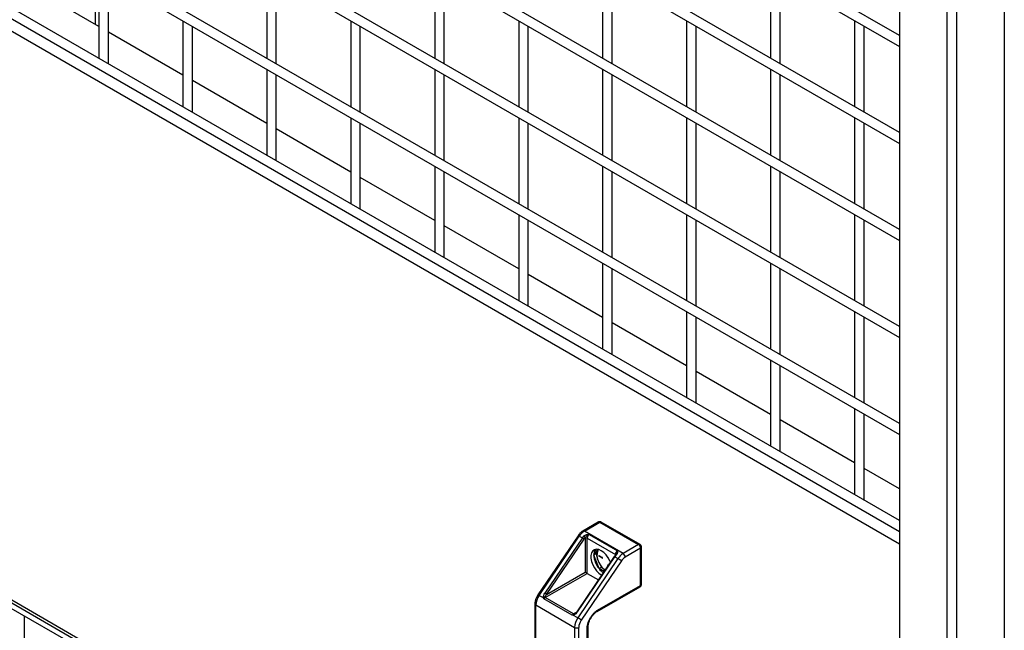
# Model space of a CAD drawing. Header units: inches. Extents: x 0.2 to 10.8, y 0.2 to 8.2.
# Tile 35 of 42: x 8.876 to 9.567, y 5.771 to 6.199. Entities that reach past the tile are written whole.
import ezdxf

# ---------------------------------------------------------------- set-up
doc = ezdxf.new("R2010")
doc.units = ezdxf.units.IN
doc.header["$MEASUREMENT"] = 0

msp = doc.modelspace()

# ---------------------------------------------------------------- linework, layer by layer
for p, q in [((9.49305, 6.18778), (8.19144, 6.93918)), ((8.19144, 6.93148), (9.49305, 6.18008)), ((9.49305, 6.11973), (8.19144, 6.87114)), ((8.19144, 6.86344), (9.49305, 6.11204)), ((9.49305, 6.05169), (8.19144, 6.80309)), ((8.19144, 6.79539), (9.49305, 6.04399)), ((9.56671, 6.75262), (9.56671, 4.51138)), ((9.49305, 5.98364), (8.19144, 6.73504)), ((9.53327, 4.49208), (9.53327, 6.73332)), ((8.19144, 6.72735), (9.49305, 5.97595)), ((9.49305, 6.71009), (9.49305, 4.55146)), ((9.52648, 6.69079), (9.52648, 4.53216)), ((9.49305, 5.9156), (8.19144, 6.667)), ((8.19144, 6.6593), (9.49305, 5.9079)), ((9.49305, 5.84755), (8.19144, 6.59895)), ((8.19144, 6.59126), (9.49305, 5.83986)), ((8.18932, 6.58393), (9.49305, 5.8313)), ((8.92879, 6.19557), (8.92879, 6.23364)), ((8.93123, 6.23223), (8.93123, 6.17188)), ((8.9379, 6.16883), (8.9379, 6.22838)), ((9.04909, 6.23224), (9.04909, 6.17189)), ((9.05575, 6.16804), (9.05575, 6.22839)), ((9.16694, 6.23225), (9.16694, 6.1719)), ((9.1736, 6.16806), (9.1736, 6.2284)), ((9.28479, 6.23226), (9.28479, 6.17192)), ((9.29145, 6.16807), (9.29145, 6.22841)), ((9.40264, 6.23227), (9.40264, 6.17193)), ((9.40931, 6.16808), (9.40931, 6.22843)), ((8.93123, 6.19416), (8.87898, 6.22433)), ((8.99016, 6.19821), (8.99016, 6.13787)), ((8.99683, 6.13481), (8.99683, 6.19436)), ((8.99684, 6.15628), (8.99684, 6.19435)), ((9.10801, 6.19822), (9.10801, 6.13788)), ((9.11468, 6.13403), (9.11468, 6.19437)), ((9.22586, 6.19823), (9.22586, 6.13789)), ((9.23253, 6.13404), (9.23253, 6.19439)), ((9.34371, 6.19825), (9.34371, 6.1379)), ((9.35038, 6.13405), (9.35038, 6.1944)), ((9.46156, 6.19826), (9.46156, 6.13791)), ((9.46823, 6.13406), (9.46823, 6.19441)), ((8.99016, 6.16014), (8.9379, 6.19031)), ((9.49305, 5.43205), (8.18932, 6.18468)), ((8.19046, 6.18215), (9.49305, 5.43018)), ((8.19144, 6.17754), (9.49305, 5.42614)), ((8.93769, 6.16816), (8.9379, 6.16883)), ((9.04909, 6.1642), (9.04909, 6.10385)), ((9.05575, 6.1008), (9.05575, 6.16035)), ((9.16694, 6.16421), (9.16694, 6.10386)), ((9.1736, 6.10001), (9.1736, 6.16036)), ((9.28479, 6.16422), (9.28479, 6.10387)), ((9.29145, 6.10002), (9.29145, 6.16037)), ((9.40264, 6.16423), (9.40264, 6.10388)), ((9.40931, 6.10003), (9.40931, 6.16038)), ((9.04909, 6.12612), (8.99683, 6.15629)), ((8.99661, 6.13414), (8.99683, 6.13481)), ((9.10801, 6.13018), (9.10801, 6.06983)), ((9.22586, 6.13019), (9.22586, 6.06984)), ((9.34371, 6.1302), (9.34371, 6.06985)), ((9.46156, 6.13021), (9.46156, 6.06986)), ((9.11468, 6.06678), (9.11468, 6.12633)), ((9.23253, 6.06599), (9.23253, 6.12634)), ((9.35038, 6.066), (9.35038, 6.12635)), ((9.46823, 6.06602), (9.46823, 6.12636)), ((9.10801, 6.09211), (9.05575, 6.12228)), ((9.05554, 6.10012), (9.05575, 6.1008)), ((9.16694, 6.09616), (9.16694, 6.03581)), ((9.28479, 6.09617), (9.28479, 6.03583)), ((9.40264, 6.09618), (9.40264, 6.03584)), ((9.1736, 6.03276), (9.1736, 6.09231)), ((9.29145, 6.03198), (9.29145, 6.09232)), ((9.40931, 6.03199), (9.40931, 6.09233)), ((9.16694, 6.05809), (9.11468, 6.08826)), ((9.11447, 6.0661), (9.11468, 6.06678)), ((9.22586, 6.06214), (9.22586, 6.0018)), ((9.34371, 6.06216), (9.34371, 6.00181)), ((9.46156, 6.06217), (9.46156, 6.00182)), ((9.22586, 6.02407), (9.1736, 6.05424)), ((9.23253, 5.99874), (9.23253, 6.0583)), ((9.35038, 5.99796), (9.35038, 6.05831)), ((9.46823, 5.99797), (9.46823, 6.05832)), ((9.17339, 6.03209), (9.1736, 6.03276)), ((9.28479, 6.02813), (9.28479, 5.96778)), ((9.40264, 6.02814), (9.40264, 5.96779)), ((9.28479, 5.99006), (9.23253, 6.02022)), ((9.29145, 5.96473), (9.29145, 6.02428)), ((9.40931, 5.96394), (9.40931, 6.02429)), ((9.23232, 5.99807), (9.23253, 5.99874)), ((9.34371, 5.99411), (9.34371, 5.93376)), ((9.46156, 5.99412), (9.46156, 5.93377)), ((9.34371, 5.95604), (9.29145, 5.98621)), ((9.35038, 5.93071), (9.35038, 5.99026)), ((9.46823, 5.92993), (9.46823, 5.99027)), ((9.29124, 5.96405), (9.29145, 5.96473)), ((9.40264, 5.96009), (9.40264, 5.89975)), ((9.40264, 5.92202), (9.35038, 5.95219)), ((9.40931, 5.89669), (9.40931, 5.95624)), ((9.35017, 5.93004), (9.35038, 5.93071)), ((9.46156, 5.92608), (9.46156, 5.86573)), ((9.46156, 5.888), (9.40931, 5.91817)), ((9.46823, 5.86268), (9.46823, 5.92223)), ((9.40909, 5.89602), (9.40931, 5.89669)), ((9.49305, 5.86983), (9.46823, 5.88416)), ((9.46802, 5.862), (9.46823, 5.86268)), ((9.28174, 5.84651), (9.27091, 5.84026)), ((9.31103, 5.8308), (9.28382, 5.84651)), ((9.27195, 5.84015), (9.28278, 5.8464)), ((9.29917, 5.82444), (9.27195, 5.84015)), ((9.28278, 5.8464), (9.30999, 5.83069)), ((9.26752, 5.83698), (9.23931, 5.79538)), ((9.24013, 5.79503), (9.26834, 5.83663)), ((9.27055, 5.83536), (9.24427, 5.79661)), ((9.24546, 5.79577), (9.27174, 5.83452)), ((9.26752, 5.83698), (9.26752, 5.83698)), ((9.26834, 5.83663), (9.27055, 5.83536)), ((9.27247, 5.83534), (9.27247, 5.81136)), ((9.27395, 5.83534), (9.29379, 5.82389)), ((9.27395, 5.81051), (9.27395, 5.83534)), ((9.27535, 5.83785), (9.29519, 5.82639)), ((9.27857, 5.82338), (9.28138, 5.82738)), ((9.30999, 5.83069), (9.29917, 5.82444)), ((9.31146, 5.82814), (9.30064, 5.82189)), ((9.31146, 5.80211), (9.31146, 5.82814)), ((9.31207, 5.80297), (9.31207, 5.82899)), ((9.49305, 5.8313), (9.49305, 5.43205)), ((9.29293, 5.82237), (9.26666, 5.78362)), ((9.26707, 5.78345), (9.29334, 5.8222)), ((9.29555, 5.82092), (9.26734, 5.77932)), ((9.29793, 5.81925), (9.26972, 5.77765)), ((9.28046, 5.82447), (9.27857, 5.82338)), ((9.28225, 5.81389), (9.27857, 5.82338)), ((9.28226, 5.82296), (9.28445, 5.82169)), ((9.28226, 5.82251), (9.28255, 5.82268)), ((9.28445, 5.82125), (9.28226, 5.82251)), ((9.28255, 5.82268), (9.28461, 5.82149)), ((9.28464, 5.82136), (9.28445, 5.82125)), ((9.29334, 5.8222), (9.29555, 5.82092)), ((9.29424, 5.8243), (9.29373, 5.82344)), ((9.29374, 5.82344), (9.29373, 5.82344)), ((9.29379, 5.82389), (9.29379, 5.82354)), ((9.28407, 5.81494), (9.28225, 5.81389)), ((9.28579, 5.81184), (9.28225, 5.81389)), ((9.28408, 5.81491), (9.28655, 5.81296)), ((9.2887, 5.81644), (9.28844, 5.81628)), ((9.28857, 5.81595), (9.28844, 5.81628)), ((9.28877, 5.81631), (9.28879, 5.81627)), ((9.24456, 5.79355), (9.27395, 5.81051)), ((9.24546, 5.79577), (9.27247, 5.81136)), ((9.27395, 5.81051), (9.28181, 5.80597)), ((9.28387, 5.80943), (9.28408, 5.80932)), ((9.28084, 5.78373), (9.31103, 5.80116)), ((9.28127, 5.78468), (9.31146, 5.80211)), ((9.23934, 5.79536), (9.23882, 5.79459)), ((9.23931, 5.79538), (9.23931, 5.79538)), ((9.24351, 5.79308), (9.24013, 5.79503)), ((9.26345, 5.78114), (9.24361, 5.79259)), ((9.26441, 5.78209), (9.24456, 5.79355)), ((9.23724, 5.7892), (9.23724, 5.66323)), ((9.23785, 5.78835), (9.26507, 5.77264)), ((9.23785, 5.66238), (9.23785, 5.78835)), ((8.87898, 5.72029), (8.87898, 5.78064)), ((9.26734, 5.77932), (9.26396, 5.78128)), ((9.26628, 5.78318), (9.26441, 5.78209)), ((9.26547, 5.7824), (9.26478, 5.782)), ((9.26507, 5.77264), (9.26507, 5.64668)), ((9.26801, 5.64668), (9.26801, 5.77264)), ((9.2739, 5.65419), (9.2739, 5.77193)), ((9.27452, 5.65504), (9.27452, 5.77278))]:
    msp.add_line(p, q)
at = {"flags": 128}
for points in [[(9.29027, 5.81845), (9.28993, 5.81927), (9.28875, 5.82148), (9.28729, 5.82349), (9.28563, 5.82518), (9.28387, 5.82644), (9.28211, 5.82721), (9.28045, 5.82744), (9.27898, 5.82712), (9.27781, 5.82627), (9.27698, 5.82493), (9.27656, 5.82318), (9.27656, 5.82113), (9.27698, 5.8189), (9.27781, 5.8166), (9.27898, 5.81439), (9.28045, 5.81238), (9.28211, 5.8107), (9.28387, 5.80943)], [(9.29379, 5.82389), (9.29392, 5.8238), (9.29395, 5.82377)], [(9.28844, 5.81628), (9.28841, 5.81638), (9.28842, 5.81647), (9.28845, 5.81652), (9.28851, 5.81655), (9.28858, 5.81654), (9.28866, 5.81649), (9.28872, 5.81641), (9.28877, 5.81631)], [(9.27247, 5.81136), (9.27263, 5.81127), (9.27281, 5.81117), (9.27301, 5.81106), (9.27321, 5.81094), (9.27341, 5.81082), (9.27361, 5.81071), (9.27379, 5.8106), (9.27395, 5.81051)]]:
    msp.add_lwpolyline(points, dxfattribs=at)
for centre, radius, start, end in [((9.28217, 5.84555), 0.00105, 54.38242, 114.30712), ((9.28339, 5.84555), 0.00105, 65.69288, 125.61758), ((9.27798, 5.83035), 0.01151, 121.55693, 146.89236), ((9.27135, 5.83936), 0.000999, 52.74656, 115.95693), ((9.26736, 5.83547), 0.00152, 49.95909, 84.07), ((9.28196, 5.82763), 0.01379, 140.04664, 145.89352), ((9.26648, 5.82831), 0.00814, 49.76198, 60.00848), ((9.26961, 5.83342), 0.00354, 36.0897, 59.83579), ((9.27321, 5.83392), 0.0016, 62.60967, 117.39033), ((9.27717, 5.83519), 0.00322, 124.35756, 177.27241), ((9.28461, 5.82371), 0.00605, 142.67991, 183.10613), ((9.28974, 5.82323), 0.00897, 161.40487, 205.46469), ((9.29701, 5.82373), 0.00322, 124.35756, 177.27241), ((9.3106, 5.82987), 0.00103, 65.00609, 126.29601), ((9.30827, 5.828), 0.0032, 2.60548, 57.39452), ((9.31105, 5.82908), 0.00103, 293.69209, 355.03285), ((9.29454, 5.82412), 0.01599, 182.63929, 219.77207), ((9.2951, 5.82441), 0.01437, 200.50118, 233.24337), ((9.28226, 5.82274), 0.000223, 90.00433, 269.99567), ((9.28278, 5.82304), 0.000424, 201.38129, 237.15996), ((9.28445, 5.82147), 0.000223, 270.00433, 89.99567), ((9.28878, 5.82194), 0.000362, 170.9665, 255.42267), ((9.29285, 5.82162), 0.000759, 49.95908, 84.07), ((9.30476, 5.81447), 0.01379, 140.04664, 145.89352), ((9.29386, 5.82301), 0.000455, 44.38781, 106.20463), ((9.30519, 5.81464), 0.01151, 121.55693, 146.89236), ((9.28742, 5.80683), 0.01627, 49.76198, 60.00848), ((9.29744, 5.82175), 0.0032, 2.60548, 57.39452), ((9.29328, 5.82256), 0.01403, 218.16584, 235.09375), ((9.31044, 5.802), 0.00103, 305.01333, 6.29885), ((9.31103, 5.80307), 0.00105, 294.37466, 354.3052), ((9.25029, 5.78784), 0.01245, 144.71545, 177.68394), ((9.23915, 5.79387), 0.00152, 49.95909, 84.07), ((9.24404, 5.79183), 0.00205, 85.81656, 109.16262), ((9.2443, 5.79129), 0.00195, 103.69168, 113.70752), ((9.2461, 5.79106), 0.00293, 121.70383, 148.44871), ((9.24527, 5.79472), 0.00136, 217.7488, 238.87351), ((9.24021, 5.78956), 0.00814, 49.76198, 60.00848), ((9.23824, 5.78927), 0.000998, 183.92653, 247.27399), ((9.28028, 5.78456), 0.000999, 303.96746, 7.26475), ((9.26595, 5.77961), 0.00293, 121.70383, 148.44871), ((9.26545, 5.7813), 0.00149, 169.95258, 180.87753), ((9.26475, 5.78263), 0.000636, 237.58733, 272.83991), ((9.26548, 5.78162), 0.000799, 151.67563, 191.47383), ((9.2775, 5.77213), 0.01245, 144.71545, 177.68394), ((9.26653, 5.78275), 0.000879, 52.34226, 81.68683), ((9.25921, 5.76523), 0.01627, 49.76198, 60.00848), ((9.26654, 5.77548), 0.0032, 242.60967, 297.39033), ((9.27352, 5.77284), 0.000993, 292.6102, 357.2408)]:
    msp.add_arc(centre, radius, start, end)
for points, knots in [([(9.28278, 5.84678), (9.28251, 5.84676), (9.28214, 5.84673), (9.28183, 5.84655), (9.28174, 5.8465)], [0, 0, 0, 0, 0.731836, 1, 1, 1, 1]), ([(9.28382, 5.8465), (9.28382, 5.84651), (9.28368, 5.84662), (9.28332, 5.84673), (9.28296, 5.84677), (9.28278, 5.84678)], [0, 0, 0, 0, 0.013116, 0.490615, 1, 1, 1, 1]), ([(9.27091, 5.84026), (9.27091, 5.84026), (9.27049, 5.84006), (9.2698, 5.83951), (9.26886, 5.83866), (9.26811, 5.83784), (9.26772, 5.83723), (9.26754, 5.83696)], [0, 0, 0, 0, 0.000267, 0.322503, 0.56521, 0.808235, 1, 1, 1, 1]), ([(9.27139, 5.83648), (9.27144, 5.83653), (9.27153, 5.83664), (9.27169, 5.83679), (9.27185, 5.83693), (9.27202, 5.83706), (9.27229, 5.83724), (9.27267, 5.83745), (9.27318, 5.83763), (9.27371, 5.83776), (9.27425, 5.83783), (9.2748, 5.83785), (9.27516, 5.83785), (9.27535, 5.83785)], [0, 0, 0, 0, 0.050066, 0.099999, 0.149963, 0.200126, 0.250652, 0.374555, 0.500622, 0.620518, 0.749429, 0.874729, 1, 1, 1, 1]), ([(9.27248, 5.8355), (9.27258, 5.8357), (9.27272, 5.83589), (9.27305, 5.83628), (9.27325, 5.83647), (9.2737, 5.83688), (9.27396, 5.83709), (9.2746, 5.83752), (9.27497, 5.83772), (9.27535, 5.83785)], [0, 0, 0, 0, 0.25, 0.25, 0.5, 0.5, 0.75, 0.75, 1, 1, 1, 1]), ([(9.29519, 5.82639), (9.29505, 5.82619), (9.29476, 5.82579), (9.29444, 5.82493), (9.29421, 5.82431), (9.29409, 5.82399)], [0, 0, 0, 0, 0.3234403, 0.6468238, 1, 1, 1, 1]), ([(9.29519, 5.82639), (9.29521, 5.82628), (9.29523, 5.82606), (9.29525, 5.82571), (9.29522, 5.82534), (9.29513, 5.82496), (9.29499, 5.82456), (9.2948, 5.8242), (9.2946, 5.82387), (9.29441, 5.8236), (9.29426, 5.82341), (9.29419, 5.82332)], [0, 0, 0, 0, 0.125383, 0.250596, 0.379497, 0.499418, 0.625476, 0.749405, 0.833376, 0.916652, 1, 1, 1, 1]), ([(9.31206, 5.82899), (9.31204, 5.82924), (9.312, 5.82973), (9.31162, 5.83038), (9.31122, 5.83066), (9.31103, 5.83079)], [0, 0, 0, 0, 0.334814, 0.676672, 1, 1, 1, 1]), ([(9.29374, 5.82344), (9.29374, 5.82344), (9.29344, 5.82312), (9.29319, 5.82275), (9.29293, 5.82237)], [0, 0, 0, 0, 0.000825, 1, 1, 1, 1]), ([(9.30064, 5.82189), (9.30057, 5.82185), (9.30043, 5.82177), (9.30022, 5.82163), (9.30001, 5.82148), (9.29981, 5.82133), (9.29961, 5.82116), (9.2994, 5.82098), (9.29916, 5.82074), (9.29886, 5.82044), (9.29854, 5.82007), (9.29822, 5.81967), (9.29803, 5.81939), (9.29793, 5.81925)], [0, 0, 0, 0, 0.07181, 0.143228, 0.214414, 0.285528, 0.356731, 0.428184, 0.500046, 0.625425, 0.74997, 0.874541, 1, 1, 1, 1]), ([(9.31103, 5.80117), (9.31105, 5.80118), (9.31126, 5.80128), (9.31161, 5.8016), (9.31195, 5.80218), (9.31211, 5.80269), (9.31207, 5.80295), (9.31206, 5.80296)], [0, 0, 0, 0, 0.035397, 0.319642, 0.634196, 0.975231, 1, 1, 1, 1]), ([(9.23882, 5.79459), (9.23848, 5.79395), (9.23802, 5.79305), (9.23758, 5.79168), (9.23734, 5.79056), (9.23721, 5.78967), (9.23725, 5.78923), (9.23725, 5.7892)], [0, 0, 0, 0, 0.366965, 0.509376, 0.74359, 0.981162, 1, 1, 1, 1]), ([(9.24337, 5.79377), (9.24331, 5.79415), (9.24337, 5.79461), (9.24368, 5.7956), (9.24394, 5.79612), (9.24427, 5.79661)], [0, 0, 0, 0, 0.5, 0.5, 1, 1, 1, 1]), ([(9.24361, 5.79259), (9.24359, 5.79269), (9.24355, 5.79285), (9.24353, 5.79301), (9.24351, 5.79308)], [0, 0, 0, 0, 0.582582, 1, 1, 1, 1]), ([(9.24546, 5.79577), (9.24513, 5.79543), (9.24484, 5.79508), (9.24439, 5.79442), (9.24425, 5.79412), (9.24419, 5.79388)], [0, 0, 0, 0, 0.5, 0.5, 1, 1, 1, 1]), ([(9.2739, 5.77193), (9.27391, 5.77203), (9.27391, 5.77224), (9.27392, 5.77256), (9.27395, 5.77288), (9.27398, 5.77321), (9.27405, 5.77373), (9.27418, 5.77444), (9.27441, 5.77537), (9.27472, 5.77632), (9.27523, 5.77761), (9.27603, 5.77921), (9.27701, 5.7807), (9.27788, 5.78178), (9.27855, 5.78252), (9.27923, 5.78319), (9.27984, 5.78371), (9.28037, 5.78411), (9.28082, 5.78442), (9.28112, 5.78459), (9.28127, 5.78468)], [0, 0, 0, 0, 0.0233358, 0.0466288, 0.0699105, 0.0932121, 0.1165649, 0.1783022, 0.2400921, 0.3044035, 0.3687678, 0.5000056, 0.6312435, 0.695555, 0.7599192, 0.8216565, 0.8834464, 0.92231, 0.9611128, 1, 1, 1, 1]), ([(9.26396, 5.78128), (9.26389, 5.78126), (9.26372, 5.78121), (9.26355, 5.78116), (9.26345, 5.78114)], [0, 0, 0, 0, 0.417418, 1, 1, 1, 1]), ([(9.26707, 5.78345), (9.26674, 5.78296), (9.26634, 5.78252), (9.26552, 5.78182), (9.26509, 5.78158), (9.2647, 5.78146)], [0, 0, 0, 0, 0.5, 0.5, 1, 1, 1, 1]), ([(9.26665, 5.78362), (9.26644, 5.78333), (9.26603, 5.78278), (9.26548, 5.78239), (9.26523, 5.78221)], [0, 0, 0, 0, 0.539564, 1, 1, 1, 1]), ([(9.27454, 5.7728), (9.27453, 5.77301), (9.27453, 5.77365), (9.27471, 5.77477), (9.27505, 5.77601), (9.27555, 5.7774), (9.27606, 5.77837), (9.27639, 5.77899)], [0, 0, 0, 0, 0.123776, 0.360878, 0.540528, 0.707309, 1, 1, 1, 1]), ([(9.27639, 5.77899), (9.27677, 5.77959), (9.27729, 5.78042), (9.27818, 5.7815), (9.27896, 5.78233), (9.27989, 5.78311), (9.28053, 5.78358), (9.28083, 5.78373), (9.28084, 5.78373)], [0, 0, 0, 0, 0.292461, 0.410644, 0.602847, 0.796237, 0.997104, 1, 1, 1, 1])]:
    msp.add_open_spline(points, degree=3, knots=knots)
for points in [[(9.27248, 5.8355), (9.27222, 5.83519), (9.27197, 5.83487), (9.27174, 5.83452)], [(9.27247, 5.83534), (9.27247, 5.8354), (9.27247, 5.83545), (9.27248, 5.8355)], [(9.28164, 5.82681), (9.281, 5.82591), (9.28061, 5.82516), (9.28035, 5.8245)], [(9.28035, 5.8245), (9.28061, 5.82273), (9.281, 5.82101), (9.28164, 5.81937)], [(9.28164, 5.81937), (9.28227, 5.81774), (9.28312, 5.81627), (9.28408, 5.81491)], [(9.24351, 5.79308), (9.24346, 5.79331), (9.2434, 5.79354), (9.24337, 5.79377)], [(9.24384, 5.79319), (9.24375, 5.79301), (9.24367, 5.7928), (9.24361, 5.79259)], [(9.24419, 5.79388), (9.24408, 5.79369), (9.24396, 5.79347), (9.24384, 5.79319)], [(9.26345, 5.78114), (9.26362, 5.78129), (9.2638, 5.78143), (9.26398, 5.78156)], [(9.2647, 5.78146), (9.26445, 5.78138), (9.26421, 5.78133), (9.26396, 5.78128)], [(9.26398, 5.78156), (9.26426, 5.78175), (9.26453, 5.78189), (9.26478, 5.782)], [(9.26972, 5.77765), (9.26864, 5.77606), (9.26801, 5.77421), (9.26801, 5.77264)]]:
    msp.add_open_spline(points, degree=3)

doc.saveas('drawing.dxf')
